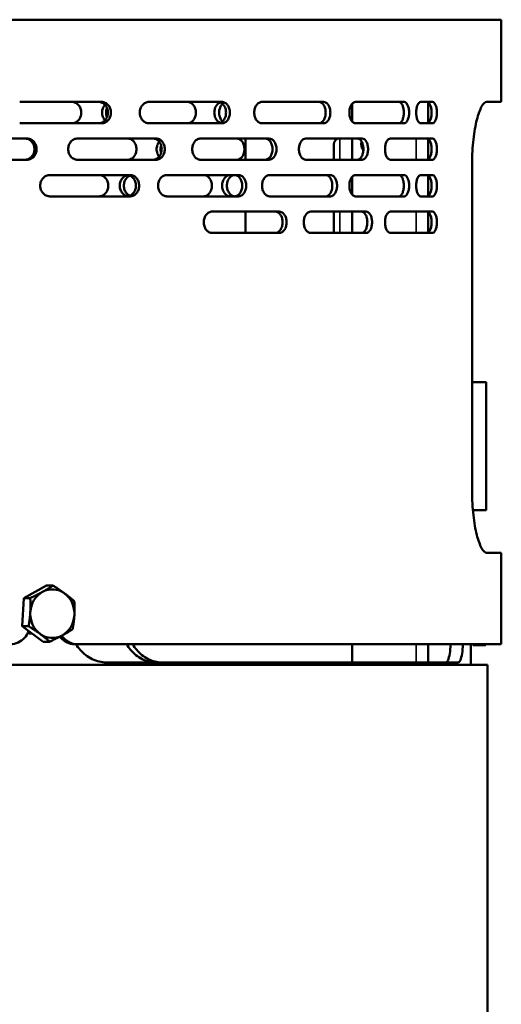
# Model space of a CAD drawing. Header units: millimetres. Extents: x -1170 to 6987, y -1641 to 2057.
# Tile 28 of 34: x 5729 to 5887, y 515 to 838. Entities that reach past the tile are written whole.
import ezdxf

# ---------------------------------------------------------------- set-up
doc = ezdxf.new("R2010")
doc.units = ezdxf.units.MM
doc.layers.add('Видимые тонкие (ГОСТ)', color=7, linetype='Continuous', lineweight=35)
doc.layers.add('Видимый контур (ГОСТ)', color=7, linetype='Continuous', lineweight=50)

msp = doc.modelspace()

# ---------------------------------------------------------------- linework, layer by layer
at = {"layer": 'Видимые тонкие (ГОСТ)'}
for p, q in [((5834.37, 799), (5834.37, 792)), ((5859.37, 792), (5859.37, 799)), ((5834.37, 775), (5834.37, 768)), ((5859.37, 768), (5859.37, 775)), ((5882.37, 677), (5882.37, 719)), ((5859.37, 627), (5859.37, 633))]:
    msp.add_line(p, q, dxfattribs=at)
at = {"layer": 'Видимый контур (ГОСТ)'}
for p, q in [((5887.37, 838), (5443.56, 838)), ((5887.37, 811), (5887.37, 838)), ((5756.16, 811), (5729.23, 811)), ((5795.61, 811), (5771.62, 811)), ((5829.04, 811), (5808.78, 811)), ((5838.37, 810.38), (5838.37, 804.62)), ((5855.44, 811), (5839.53, 811)), ((5864.79, 811), (5860.96, 811)), ((5863.37, 810.91), (5863.37, 804.09)), ((5887.37, 811), (5882.52, 811)), ((5729.23, 804), (5756.16, 804)), ((5771.62, 804), (5795.61, 804)), ((5808.78, 804), (5829.04, 804)), ((5839.53, 804), (5855.44, 804)), ((5860.96, 804), (5864.79, 804)), ((5731.57, 799), (5703.44, 799)), ((5773.98, 799), (5748.27, 799)), ((5811.08, 799), (5788.65, 799)), ((5803.37, 792), (5803.37, 799)), ((5841.65, 799), (5823.24, 799)), ((5838.37, 799), (5838.37, 792)), ((5864.79, 799), (5850.98, 799)), ((5863.37, 798.91), (5863.37, 792.09)), ((5832.37, 792), (5832.37, 797)), ((5703.44, 792), (5731.57, 792)), ((5748.27, 792), (5773.98, 792)), ((5788.65, 792), (5811.08, 792)), ((5823.24, 792), (5841.65, 792)), ((5850.98, 792), (5864.79, 792)), ((5877.77, 683), (5877.77, 791)), ((5765.5, 787), (5739.16, 787)), ((5801.04, 787), (5777.56, 787)), ((5831.28, 787), (5811.32, 787)), ((5838.37, 786.38), (5838.37, 780.62)), ((5855.44, 787), (5839.53, 787)), ((5864.79, 787), (5860.96, 787)), ((5863.37, 786.91), (5863.37, 780.09)), ((5739.16, 780), (5765.5, 780)), ((5777.56, 780), (5801.04, 780)), ((5811.32, 780), (5831.28, 780)), ((5839.53, 780), (5855.44, 780)), ((5860.96, 780), (5864.79, 780)), ((5814.45, 775), (5792.39, 775)), ((5803.37, 768), (5803.37, 775)), ((5842.99, 775), (5824.8, 775)), ((5832.37, 768), (5832.37, 775)), ((5838.37, 775), (5838.37, 768)), ((5864.79, 775), (5850.98, 775)), ((5863.37, 774.91), (5863.37, 768.09)), ((5792.39, 768), (5814.45, 768)), ((5824.8, 768), (5842.99, 768)), ((5850.98, 768), (5864.79, 768)), ((5877.77, 719), (5882.37, 719)), ((5882.37, 677), (5882.37, 719)), ((5878.02, 677), (5882.37, 677)), ((5882.52, 663), (5887.37, 663)), ((5887.37, 633), (5887.37, 663)), ((5730.54, 648.13), (5738.05, 652.22)), ((5738.05, 652.22), (5740.2, 652.22)), ((5730, 638.91), (5730.54, 648.13)), ((5730.54, 648.13), (5732.69, 648.13)), ((5730, 638.91), (5732.15, 638.91)), ((5736.96, 633.78), (5730, 638.91)), ((5736.96, 633.78), (5739.11, 633.78)), ((5748.01, 633), (5747.16, 633)), ((5887.37, 633), (5748.01, 633)), ((5838.37, 633), (5838.37, 627)), ((5863.37, 633), (5863.37, 627)), ((5877.37, 626.22), (5877.37, 633)), ((5877.97, 632.63), (5877.97, 633)), ((5877.97, 632.63), (5882.09, 632.63)), ((5882.87, 626.22), (5479.69, 626.22)), ((5757.67, 627), (5873.29, 627)), ((5882.87, -370.78), (5882.87, 626.22))]:
    msp.add_line(p, q, dxfattribs=at)
for centre, radius, start, end in [((5834.37, 797), 2, 90, 180), ((5844.37, 797), 3, 161.6348, 219.815), ((5882.37, 719), 0.00002, 8.6915, 90), ((5882.37, 677), 0.00002, 270, 351.3085)]:
    msp.add_arc(centre, radius, start, end, dxfattribs=at)
for major_axis, start_param, end_param in [((0, -8), 3.600346, 4.647543), ((0, 8), 5.694741, 6.741938), ((0, 8), 4.647543, 5.694741), ((0, -8), 4.647543, 5.694741), ((0, 8), 3.600346, 4.647543), ((0, -8), 5.694741, 6.741938)]:
    msp.add_ellipse((5739.95, 643), major_axis=major_axis, ratio=0.906308, start_param=start_param, end_param=end_param, dxfattribs=at)
for points, knots in [([(5746.38, 811), (5746.77, 811), (5747.18, 810.91), (5747.95, 810.55), (5748.3, 810.29), (5748.84, 809.66), (5749.08, 809.27), (5749.4, 808.41), (5749.47, 807.94), (5749.47, 807.06), (5749.4, 806.59), (5749.08, 805.73), (5748.84, 805.34), (5748.3, 804.71), (5747.95, 804.44), (5747.18, 804.09), (5746.77, 804), (5746.38, 804)], [0.527693, 0.527693, 0.527693, 0.527693, 0.65964, 0.65964, 0.791587, 0.791587, 0.923419, 0.923419, 1.055252, 1.055252, 1.187084, 1.187084, 1.318916, 1.318916, 1.450863, 1.450863, 1.58281, 1.58281, 1.58281, 1.58281]), ([(5755.16, 804), (5755.54, 804), (5755.95, 804.09), (5756.7, 804.44), (5757.04, 804.71), (5757.57, 805.34), (5757.81, 805.73), (5758.11, 806.59), (5758.19, 807.06), (5758.19, 807.94), (5758.11, 808.41), (5757.81, 809.27), (5757.57, 809.66), (5757.04, 810.29), (5756.7, 810.55), (5755.95, 810.91), (5755.54, 811), (5755.16, 811)], [0.52738, 0.52738, 0.52738, 0.52738, 0.659221, 0.659221, 0.791061, 0.791061, 0.922903, 0.922903, 1.054744, 1.054744, 1.186586, 1.186586, 1.318428, 1.318428, 1.450268, 1.450268, 1.582108, 1.582108, 1.582108, 1.582108]), ([(5756.16, 811), (5756.54, 811), (5756.95, 810.91), (5757.7, 810.55), (5758.04, 810.29), (5758.57, 809.66), (5758.81, 809.27), (5759.11, 808.41), (5759.19, 807.94), (5759.19, 807.06), (5759.11, 806.59), (5758.81, 805.73), (5758.57, 805.34), (5758.04, 804.71), (5757.7, 804.44), (5756.95, 804.09), (5756.54, 804), (5756.16, 804)], [0.52738, 0.52738, 0.52738, 0.52738, 0.65922, 0.65922, 0.791061, 0.791061, 0.922902, 0.922902, 1.054744, 1.054744, 1.186586, 1.186586, 1.318427, 1.318427, 1.450267, 1.450267, 1.582108, 1.582108, 1.582108, 1.582108]), ([(5757.25, 804.96), (5757.23, 804.98), (5757.2, 805.01), (5756.91, 805.34), (5756.68, 805.73), (5756.37, 806.59), (5756.29, 807.06), (5756.29, 807.5), (5756.29, 807.94), (5756.37, 808.41), (5756.68, 809.27), (5756.91, 809.66), (5757.2, 809.99), (5757.23, 810.02), (5757.25, 810.04)], [1.8495012, 1.8495012, 1.8495012, 1.8495012, 1.8598125, 1.8598125, 1.9915774, 1.9915774, 2.1233423, 2.1233423, 2.1233423, 2.2551072, 2.2551072, 2.3868721, 2.3868721, 2.3971834, 2.3971834, 2.3971834, 2.3971834]), ([(5757.9, 809.01), (5757.87, 808.95), (5757.85, 808.89), (5757.67, 808.41), (5757.59, 807.94), (5757.59, 807.5), (5757.59, 807.06), (5757.67, 806.59), (5757.85, 806.1), (5757.87, 806.05), (5757.9, 805.99)], [1.9735254, 1.9735254, 1.9735254, 1.9735254, 1.9913587, 1.9913587, 2.1231248, 2.1231248, 2.1231248, 2.2548908, 2.2548908, 2.2727241, 2.2727241, 2.2727241, 2.2727241]), ([(5771.62, 804), (5771.26, 804), (5770.86, 804.09), (5770.14, 804.45), (5769.8, 804.72), (5769.28, 805.34), (5769.05, 805.73), (5768.75, 806.59), (5768.68, 807.06), (5768.68, 807.5), (5768.68, 807.94), (5768.75, 808.41), (5769.05, 809.27), (5769.28, 809.66), (5769.8, 810.28), (5770.14, 810.55), (5770.86, 810.91), (5771.26, 811), (5771.62, 811)], [1.586748, 1.586748, 1.586748, 1.586748, 1.719511, 1.719511, 1.852274, 1.852274, 1.984082, 1.984082, 2.11589, 2.11589, 2.11589, 2.247698, 2.247698, 2.379507, 2.379507, 2.51227, 2.51227, 2.645032, 2.645032, 2.645032, 2.645032]), ([(5784.32, 811), (5784.67, 811), (5785.04, 810.91), (5785.72, 810.55), (5786.03, 810.29), (5786.52, 809.66), (5786.74, 809.27), (5787.02, 808.41), (5787.09, 807.94), (5787.09, 807.06), (5787.02, 806.59), (5786.74, 805.73), (5786.52, 805.34), (5786.03, 804.71), (5785.72, 804.44), (5785.04, 804.09), (5784.67, 804), (5784.32, 804)], [0.527693, 0.527693, 0.527693, 0.527693, 0.65964, 0.65964, 0.791587, 0.791587, 0.923419, 0.923419, 1.055252, 1.055252, 1.187084, 1.187084, 1.318916, 1.318916, 1.450863, 1.450863, 1.58281, 1.58281, 1.58281, 1.58281]), ([(5795.08, 804.14), (5794.99, 804.18), (5794.9, 804.22), (5794.48, 804.45), (5794.17, 804.72), (5793.69, 805.34), (5793.48, 805.73), (5793.21, 806.59), (5793.14, 807.06), (5793.14, 807.5), (5793.14, 807.94), (5793.21, 808.41), (5793.48, 809.27), (5793.69, 809.66), (5794.17, 810.28), (5794.48, 810.55), (5794.9, 810.78), (5794.99, 810.82), (5795.08, 810.86)], [1.6904172, 1.6904172, 1.6904172, 1.6904172, 1.7260316, 1.7260316, 1.8598125, 1.8598125, 1.9915774, 1.9915774, 2.1233423, 2.1233423, 2.1233423, 2.2551072, 2.2551072, 2.3868721, 2.3868721, 2.520653, 2.520653, 2.5562674, 2.5562674, 2.5562674, 2.5562674]), ([(5794.33, 804), (5794.66, 804), (5795.02, 804.09), (5795.67, 804.44), (5795.97, 804.71), (5796.44, 805.34), (5796.64, 805.73), (5796.91, 806.59), (5796.98, 807.06), (5796.98, 807.94), (5796.91, 808.41), (5796.64, 809.27), (5796.44, 809.66), (5795.97, 810.29), (5795.67, 810.55), (5795.02, 810.91), (5794.66, 811), (5794.33, 811)], [0.527364, 0.527364, 0.527364, 0.527364, 0.659212, 0.659212, 0.79106, 0.79106, 0.922903, 0.922903, 1.054745, 1.054745, 1.186587, 1.186587, 1.31843, 1.31843, 1.450278, 1.450278, 1.582126, 1.582126, 1.582126, 1.582126]), ([(5795.85, 810.37), (5795.72, 810.25), (5795.59, 810.11), (5795.25, 809.66), (5795.04, 809.27), (5794.76, 808.41), (5794.69, 807.94), (5794.69, 807.5), (5794.69, 807.06), (5794.76, 806.59), (5795.04, 805.73), (5795.25, 805.34), (5795.59, 804.89), (5795.72, 804.75), (5795.85, 804.63)], [1.7983574, 1.7983574, 1.7983574, 1.7983574, 1.8595927, 1.8595927, 1.9913587, 1.9913587, 2.1231248, 2.1231248, 2.1231248, 2.2548908, 2.2548908, 2.3866569, 2.3866569, 2.4478921, 2.4478921, 2.4478921, 2.4478921]), ([(5795.61, 811), (5795.95, 811), (5796.3, 810.91), (5796.96, 810.55), (5797.26, 810.29), (5797.73, 809.66), (5797.93, 809.27), (5798.2, 808.41), (5798.27, 807.94), (5798.27, 807.06), (5798.2, 806.59), (5797.93, 805.73), (5797.73, 805.34), (5797.26, 804.71), (5796.96, 804.44), (5796.3, 804.09), (5795.95, 804), (5795.61, 804)], [0.527364, 0.527364, 0.527364, 0.527364, 0.659212, 0.659212, 0.79106, 0.79106, 0.922902, 0.922902, 1.054745, 1.054745, 1.186587, 1.186587, 1.318429, 1.318429, 1.450278, 1.450278, 1.582126, 1.582126, 1.582126, 1.582126]), ([(5808.78, 804), (5808.46, 804), (5808.12, 804.09), (5807.5, 804.45), (5807.21, 804.72), (5806.76, 805.34), (5806.56, 805.73), (5806.3, 806.59), (5806.24, 807.06), (5806.24, 807.5), (5806.24, 807.94), (5806.3, 808.41), (5806.56, 809.27), (5806.76, 809.66), (5807.21, 810.28), (5807.5, 810.55), (5808.12, 810.91), (5808.46, 811), (5808.78, 811)], [1.585961, 1.585961, 1.585961, 1.585961, 1.718576, 1.718576, 1.851192, 1.851192, 1.983006, 1.983006, 2.114821, 2.114821, 2.114821, 2.246635, 2.246635, 2.378449, 2.378449, 2.511065, 2.511065, 2.64368, 2.64368, 2.64368, 2.64368]), ([(5827.51, 804), (5827.79, 804), (5828.08, 804.09), (5828.62, 804.44), (5828.87, 804.71), (5829.26, 805.34), (5829.43, 805.73), (5829.65, 806.59), (5829.7, 807.06), (5829.7, 807.94), (5829.65, 808.41), (5829.43, 809.27), (5829.26, 809.66), (5828.87, 810.29), (5828.62, 810.55), (5828.08, 810.91), (5827.79, 811), (5827.51, 811)], [0.527376, 0.527376, 0.527376, 0.527376, 0.659244, 0.659244, 0.791113, 0.791113, 0.922955, 0.922955, 1.054798, 1.054798, 1.18664, 1.18664, 1.318482, 1.318482, 1.450351, 1.450351, 1.58222, 1.58222, 1.58222, 1.58222]), ([(5829.04, 811), (5829.32, 811), (5829.62, 810.91), (5830.16, 810.55), (5830.4, 810.29), (5830.79, 809.66), (5830.96, 809.27), (5831.18, 808.41), (5831.23, 807.94), (5831.23, 807.06), (5831.18, 806.59), (5830.96, 805.73), (5830.79, 805.34), (5830.4, 804.71), (5830.16, 804.44), (5829.62, 804.09), (5829.32, 804), (5829.04, 804)], [0.527375, 0.527375, 0.527375, 0.527375, 0.659244, 0.659244, 0.791112, 0.791112, 0.922954, 0.922954, 1.054797, 1.054797, 1.186639, 1.186639, 1.318481, 1.318481, 1.45035, 1.45035, 1.582218, 1.582218, 1.582218, 1.582218]), ([(5839.53, 804), (5839.28, 804), (5839, 804.09), (5838.5, 804.45), (5838.27, 804.72), (5837.9, 805.34), (5837.74, 805.73), (5837.53, 806.59), (5837.48, 807.06), (5837.48, 807.5), (5837.48, 807.94), (5837.53, 808.41), (5837.74, 809.27), (5837.9, 809.66), (5838.27, 810.28), (5838.5, 810.55), (5839, 810.91), (5839.28, 811), (5839.53, 811)], [1.585377, 1.585377, 1.585377, 1.585377, 1.717883, 1.717883, 1.850388, 1.850388, 1.982207, 1.982207, 2.114026, 2.114026, 2.114026, 2.245845, 2.245845, 2.377664, 2.377664, 2.510169, 2.510169, 2.642675, 2.642675, 2.642675, 2.642675]), ([(5853.71, 804), (5853.92, 804), (5854.14, 804.09), (5854.55, 804.44), (5854.74, 804.71), (5855.03, 805.34), (5855.16, 805.73), (5855.33, 806.59), (5855.37, 807.06), (5855.37, 807.94), (5855.33, 808.41), (5855.16, 809.27), (5855.03, 809.66), (5854.74, 810.29), (5854.55, 810.55), (5854.14, 810.91), (5853.92, 811), (5853.71, 811)], [0.527403, 0.527403, 0.527403, 0.527403, 0.659298, 0.659298, 0.791192, 0.791192, 0.923034, 0.923034, 1.054876, 1.054876, 1.186718, 1.186718, 1.31856, 1.31856, 1.450454, 1.450454, 1.582349, 1.582349, 1.582349, 1.582349]), ([(5855.44, 811), (5855.65, 811), (5855.88, 810.91), (5856.29, 810.55), (5856.47, 810.29), (5856.77, 809.66), (5856.89, 809.27), (5857.06, 808.41), (5857.1, 807.94), (5857.1, 807.06), (5857.06, 806.59), (5856.89, 805.73), (5856.77, 805.34), (5856.47, 804.71), (5856.29, 804.44), (5855.88, 804.09), (5855.65, 804), (5855.44, 804)], [0.527402, 0.527402, 0.527402, 0.527402, 0.659296, 0.659296, 0.79119, 0.79119, 0.923032, 0.923032, 1.054874, 1.054874, 1.186715, 1.186715, 1.318557, 1.318557, 1.450451, 1.450451, 1.582345, 1.582345, 1.582345, 1.582345]), ([(5860.96, 804), (5860.77, 804), (5860.56, 804.09), (5860.18, 804.44), (5860, 804.71), (5859.73, 805.34), (5859.6, 805.73), (5859.44, 806.59), (5859.4, 807.06), (5859.4, 807.5), (5859.4, 807.94), (5859.44, 808.41), (5859.6, 809.27), (5859.73, 809.66), (5860, 810.28), (5860.18, 810.55), (5860.56, 810.91), (5860.77, 811), (5860.96, 811)], [1.584098, 1.584098, 1.584098, 1.584098, 1.716224, 1.716224, 1.848349, 1.848349, 1.98017, 1.98017, 2.111991, 2.111991, 2.111991, 2.243812, 2.243812, 2.375633, 2.375633, 2.507758, 2.507758, 2.639883, 2.639883, 2.639883, 2.639883]), ([(5863.05, 804), (5863.23, 804), (5863.42, 804.09), (5863.77, 804.45), (5863.93, 804.72), (5864.17, 805.34), (5864.28, 805.73), (5864.42, 806.59), (5864.46, 807.06), (5864.46, 807.94), (5864.42, 808.41), (5864.28, 809.27), (5864.17, 809.66), (5863.93, 810.28), (5863.77, 810.55), (5863.42, 810.91), (5863.23, 811), (5863.05, 811)], [0.528656, 0.528656, 0.528656, 0.528656, 0.661334, 0.661334, 0.794012, 0.794012, 0.925824, 0.925824, 1.057636, 1.057636, 1.189448, 1.189448, 1.32126, 1.32126, 1.453938, 1.453938, 1.586616, 1.586616, 1.586616, 1.586616]), ([(5864.79, 811), (5864.97, 811), (5865.16, 810.91), (5865.51, 810.55), (5865.67, 810.28), (5865.92, 809.66), (5866.03, 809.27), (5866.17, 808.41), (5866.2, 807.94), (5866.2, 807.06), (5866.17, 806.59), (5866.03, 805.73), (5865.92, 805.34), (5865.67, 804.72), (5865.51, 804.45), (5865.16, 804.09), (5864.97, 804), (5864.79, 804)], [0.528636, 0.528636, 0.528636, 0.528636, 0.661301, 0.661301, 0.793966, 0.793966, 0.925778, 0.925778, 1.057591, 1.057591, 1.189403, 1.189403, 1.321215, 1.321215, 1.453881, 1.453881, 1.586546, 1.586546, 1.586546, 1.586546]), ([(5877.77, 791), (5877.77, 792.26), (5877.8, 793.57), (5877.95, 796.16), (5878.05, 797.45), (5878.33, 799.91), (5878.5, 801.09), (5878.89, 803.27), (5879.11, 804.26), (5879.56, 806.03), (5879.81, 806.87), (5880.34, 808.33), (5880.62, 808.97), (5881.18, 809.99), (5881.46, 810.37), (5882.01, 810.88), (5882.27, 811), (5882.52, 811)], [0, 0, 0, 0, 0.379415, 0.379415, 0.75883, 0.75883, 1.138245, 1.138245, 1.51766, 1.51766, 1.901737, 1.901737, 2.285813, 2.285813, 2.66989, 2.66989, 3.053967, 3.053967, 3.053967, 3.053967]), ([(5730.89, 792), (5731.29, 792), (5731.72, 792.09), (5732.51, 792.45), (5732.87, 792.71), (5733.44, 793.34), (5733.69, 793.73), (5734.01, 794.59), (5734.09, 795.06), (5734.09, 795.94), (5734.01, 796.41), (5733.69, 797.27), (5733.44, 797.66), (5732.87, 798.28), (5732.51, 798.55), (5731.72, 798.91), (5731.29, 799), (5730.89, 799)], [0.527808, 0.527808, 0.527808, 0.527808, 0.659978, 0.659978, 0.792147, 0.792147, 0.92398, 0.92398, 1.055812, 1.055812, 1.187645, 1.187645, 1.319477, 1.319477, 1.451647, 1.451647, 1.583816, 1.583816, 1.583816, 1.583816]), ([(5731.57, 799), (5731.98, 799), (5732.41, 798.91), (5733.2, 798.55), (5733.56, 798.28), (5734.13, 797.66), (5734.37, 797.27), (5734.7, 796.41), (5734.78, 795.94), (5734.78, 795.06), (5734.7, 794.59), (5734.37, 793.73), (5734.13, 793.34), (5733.56, 792.71), (5733.2, 792.45), (5732.41, 792.09), (5731.98, 792), (5731.57, 792)], [0.527801, 0.527801, 0.527801, 0.527801, 0.659966, 0.659966, 0.79213, 0.79213, 0.923963, 0.923963, 1.055795, 1.055795, 1.187628, 1.187628, 1.319461, 1.319461, 1.451625, 1.451625, 1.58379, 1.58379, 1.58379, 1.58379]), ([(5748.27, 792), (5747.88, 792), (5747.46, 792.09), (5746.69, 792.44), (5746.34, 792.71), (5745.79, 793.34), (5745.55, 793.73), (5745.23, 794.59), (5745.15, 795.06), (5745.15, 795.5), (5745.15, 795.94), (5745.23, 796.41), (5745.55, 797.27), (5745.79, 797.66), (5746.34, 798.28), (5746.69, 798.55), (5747.46, 798.91), (5747.88, 799), (5748.27, 799)], [1.582677, 1.582677, 1.582677, 1.582677, 1.714657, 1.714657, 1.846638, 1.846638, 1.978477, 1.978477, 2.110317, 2.110317, 2.110317, 2.242156, 2.242156, 2.373995, 2.373995, 2.505976, 2.505976, 2.637956, 2.637956, 2.637956, 2.637956]), ([(5764.6, 799), (5764.97, 799), (5765.37, 798.91), (5766.1, 798.55), (5766.43, 798.28), (5766.95, 797.66), (5767.18, 797.27), (5767.48, 796.41), (5767.55, 795.94), (5767.55, 795.06), (5767.48, 794.59), (5767.18, 793.73), (5766.95, 793.34), (5766.43, 792.71), (5766.1, 792.44), (5765.37, 792.09), (5764.97, 792), (5764.6, 792)], [0.527494, 0.527494, 0.527494, 0.527494, 0.659459, 0.659459, 0.791423, 0.791423, 0.923263, 0.923263, 1.055103, 1.055103, 1.186943, 1.186943, 1.318783, 1.318783, 1.450747, 1.450747, 1.582711, 1.582711, 1.582711, 1.582711]), ([(5772.98, 792), (5773.34, 792), (5773.73, 792.09), (5774.44, 792.45), (5774.77, 792.71), (5775.28, 793.34), (5775.5, 793.73), (5775.79, 794.59), (5775.86, 795.06), (5775.86, 795.94), (5775.79, 796.41), (5775.5, 797.27), (5775.28, 797.66), (5774.77, 798.28), (5774.44, 798.55), (5773.73, 798.91), (5773.34, 799), (5772.98, 799)], [0.528016, 0.528016, 0.528016, 0.528016, 0.660314, 0.660314, 0.792612, 0.792612, 0.92444, 0.92444, 1.056267, 1.056267, 1.188095, 1.188095, 1.319922, 1.319922, 1.45222, 1.45222, 1.584518, 1.584518, 1.584518, 1.584518]), ([(5773.98, 799), (5774.34, 799), (5774.73, 798.91), (5775.44, 798.55), (5775.77, 798.28), (5776.28, 797.66), (5776.5, 797.27), (5776.79, 796.41), (5776.87, 795.94), (5776.87, 795.06), (5776.79, 794.59), (5776.5, 793.73), (5776.28, 793.34), (5775.77, 792.71), (5775.44, 792.45), (5774.73, 792.09), (5774.34, 792), (5773.98, 792)], [0.528006, 0.528006, 0.528006, 0.528006, 0.660297, 0.660297, 0.792588, 0.792588, 0.924416, 0.924416, 1.056244, 1.056244, 1.188071, 1.188071, 1.319899, 1.319899, 1.45219, 1.45219, 1.584481, 1.584481, 1.584481, 1.584481]), ([(5788.65, 792), (5788.31, 792), (5787.94, 792.09), (5787.26, 792.44), (5786.95, 792.71), (5786.46, 793.34), (5786.24, 793.73), (5785.96, 794.59), (5785.89, 795.06), (5785.89, 795.5), (5785.89, 795.94), (5785.96, 796.41), (5786.24, 797.27), (5786.46, 797.66), (5786.95, 798.28), (5787.26, 798.55), (5787.94, 798.91), (5788.31, 799), (5788.65, 799)], [1.582393, 1.582393, 1.582393, 1.582393, 1.714314, 1.714314, 1.846234, 1.846234, 1.978075, 1.978075, 2.109916, 2.109916, 2.109916, 2.241757, 2.241757, 2.373599, 2.373599, 2.505519, 2.505519, 2.637439, 2.637439, 2.637439, 2.637439]), ([(5800.45, 799), (5800.78, 799), (5801.13, 798.91), (5801.76, 798.55), (5802.05, 798.28), (5802.51, 797.66), (5802.71, 797.27), (5802.97, 796.41), (5803.04, 795.94), (5803.04, 795.06), (5802.97, 794.59), (5802.71, 793.73), (5802.51, 793.34), (5802.05, 792.71), (5801.76, 792.44), (5801.13, 792.09), (5800.78, 792), (5800.45, 792)], [0.527494, 0.527494, 0.527494, 0.527494, 0.659459, 0.659459, 0.791423, 0.791423, 0.923263, 0.923263, 1.055103, 1.055103, 1.186943, 1.186943, 1.318783, 1.318783, 1.450747, 1.450747, 1.582711, 1.582711, 1.582711, 1.582711]), ([(5809.79, 792), (5810.1, 792), (5810.43, 792.09), (5811.04, 792.45), (5811.32, 792.72), (5811.76, 793.34), (5811.94, 793.73), (5812.19, 794.59), (5812.26, 795.06), (5812.26, 795.94), (5812.19, 796.41), (5811.94, 797.27), (5811.76, 797.66), (5811.32, 798.28), (5811.04, 798.55), (5810.43, 798.91), (5810.1, 799), (5809.79, 799)], [0.52824, 0.52824, 0.52824, 0.52824, 0.660672, 0.660672, 0.793105, 0.793105, 0.924927, 0.924927, 1.056749, 1.056749, 1.188571, 1.188571, 1.320393, 1.320393, 1.452825, 1.452825, 1.585258, 1.585258, 1.585258, 1.585258]), ([(5811.08, 799), (5811.39, 799), (5811.72, 798.91), (5812.33, 798.55), (5812.61, 798.28), (5813.05, 797.66), (5813.24, 797.27), (5813.49, 796.41), (5813.55, 795.94), (5813.55, 795.06), (5813.49, 794.59), (5813.24, 793.73), (5813.05, 793.34), (5812.61, 792.72), (5812.33, 792.45), (5811.72, 792.09), (5811.39, 792), (5811.08, 792)], [0.528226, 0.528226, 0.528226, 0.528226, 0.660649, 0.660649, 0.793073, 0.793073, 0.924895, 0.924895, 1.056717, 1.056717, 1.18854, 1.18854, 1.320362, 1.320362, 1.452785, 1.452785, 1.585209, 1.585209, 1.585209, 1.585209]), ([(5823.24, 792), (5822.95, 792), (5822.64, 792.09), (5822.07, 792.44), (5821.81, 792.71), (5821.4, 793.34), (5821.22, 793.73), (5820.98, 794.59), (5820.92, 795.06), (5820.92, 795.5), (5820.92, 795.94), (5820.98, 796.41), (5821.22, 797.27), (5821.4, 797.66), (5821.81, 798.28), (5822.07, 798.55), (5822.64, 798.91), (5822.95, 799), (5823.24, 799)], [1.582226, 1.582226, 1.582226, 1.582226, 1.714107, 1.714107, 1.845989, 1.845989, 1.977831, 1.977831, 2.109674, 2.109674, 2.109674, 2.241516, 2.241516, 2.373358, 2.373358, 2.50524, 2.50524, 2.637121, 2.637121, 2.637121, 2.637121]), ([(5840.11, 792), (5840.36, 792), (5840.62, 792.09), (5841.11, 792.45), (5841.33, 792.72), (5841.68, 793.34), (5841.83, 793.73), (5842.03, 794.59), (5842.08, 795.06), (5842.08, 795.94), (5842.03, 796.41), (5841.83, 797.27), (5841.68, 797.66), (5841.33, 798.28), (5841.11, 798.55), (5840.62, 798.91), (5840.36, 799), (5840.11, 799)], [0.528459, 0.528459, 0.528459, 0.528459, 0.661022, 0.661022, 0.793585, 0.793585, 0.925401, 0.925401, 1.057218, 1.057218, 1.189035, 1.189035, 1.320851, 1.320851, 1.453414, 1.453414, 1.585977, 1.585977, 1.585977, 1.585977]), ([(5841.65, 799), (5841.9, 799), (5842.16, 798.91), (5842.65, 798.55), (5842.87, 798.28), (5843.22, 797.66), (5843.37, 797.27), (5843.57, 796.41), (5843.62, 795.94), (5843.62, 795.06), (5843.57, 794.59), (5843.37, 793.73), (5843.22, 793.34), (5842.87, 792.72), (5842.65, 792.45), (5842.16, 792.09), (5841.9, 792), (5841.65, 792)], [0.528442, 0.528442, 0.528442, 0.528442, 0.660994, 0.660994, 0.793545, 0.793545, 0.925362, 0.925362, 1.057179, 1.057179, 1.188996, 1.188996, 1.320814, 1.320814, 1.453365, 1.453365, 1.585917, 1.585917, 1.585917, 1.585917]), ([(5850.98, 792), (5850.76, 792), (5850.52, 792.09), (5850.08, 792.44), (5849.87, 792.71), (5849.55, 793.34), (5849.41, 793.73), (5849.22, 794.59), (5849.18, 795.06), (5849.18, 795.5), (5849.18, 795.94), (5849.22, 796.41), (5849.41, 797.27), (5849.55, 797.66), (5849.87, 798.28), (5850.08, 798.55), (5850.52, 798.91), (5850.76, 799), (5850.98, 799)], [1.582142, 1.582142, 1.582142, 1.582142, 1.714002, 1.714002, 1.845862, 1.845862, 1.977704, 1.977704, 2.109546, 2.109546, 2.109546, 2.241389, 2.241389, 2.373231, 2.373231, 2.505091, 2.505091, 2.636951, 2.636951, 2.636951, 2.636951]), ([(5863.05, 792), (5863.23, 792), (5863.42, 792.09), (5863.77, 792.45), (5863.93, 792.72), (5864.17, 793.34), (5864.28, 793.73), (5864.42, 794.59), (5864.46, 795.06), (5864.46, 795.94), (5864.42, 796.41), (5864.28, 797.27), (5864.17, 797.66), (5863.93, 798.28), (5863.77, 798.55), (5863.42, 798.91), (5863.23, 799), (5863.05, 799)], [0.528656, 0.528656, 0.528656, 0.528656, 0.661334, 0.661334, 0.794012, 0.794012, 0.925824, 0.925824, 1.057636, 1.057636, 1.189448, 1.189448, 1.321259, 1.321259, 1.453938, 1.453938, 1.586616, 1.586616, 1.586616, 1.586616]), ([(5864.79, 799), (5864.97, 799), (5865.16, 798.91), (5865.51, 798.55), (5865.67, 798.28), (5865.92, 797.66), (5866.03, 797.27), (5866.17, 796.41), (5866.2, 795.94), (5866.2, 795.06), (5866.17, 794.59), (5866.03, 793.73), (5865.92, 793.34), (5865.67, 792.72), (5865.51, 792.45), (5865.16, 792.09), (5864.97, 792), (5864.79, 792)], [0.528636, 0.528636, 0.528636, 0.528636, 0.661301, 0.661301, 0.793966, 0.793966, 0.925778, 0.925778, 1.057591, 1.057591, 1.189403, 1.189403, 1.321215, 1.321215, 1.453881, 1.453881, 1.586546, 1.586546, 1.586546, 1.586546]), ([(5775.03, 793.04), (5774.78, 793.34), (5774.56, 793.73), (5774.27, 794.59), (5774.19, 795.06), (5774.19, 795.5), (5774.19, 795.94), (5774.27, 796.41), (5774.56, 797.26), (5774.78, 797.65), (5775.03, 797.96)], [1.8504818, 1.8504818, 1.8504818, 1.8504818, 1.9809594, 1.9809594, 2.1127854, 2.1127854, 2.1127854, 2.2446115, 2.2446115, 2.3750891, 2.3750891, 2.3750891, 2.3750891]), ([(5775.67, 796.75), (5775.55, 796.34), (5775.48, 795.91), (5775.48, 795.5), (5775.48, 795.09), (5775.55, 794.66), (5775.67, 794.25)], [1.9901918, 1.9901918, 1.9901918, 1.9901918, 2.112734, 2.112734, 2.112734, 2.2352762, 2.2352762, 2.2352762, 2.2352762]), ([(5739.16, 780), (5738.76, 780), (5738.33, 780.09), (5737.54, 780.44), (5737.18, 780.71), (5736.62, 781.33), (5736.37, 781.73), (5736.04, 782.59), (5735.96, 783.06), (5735.96, 783.5), (5735.96, 783.94), (5736.04, 784.41), (5736.37, 785.27), (5736.61, 785.66), (5737.18, 786.28), (5737.54, 786.55), (5738.33, 786.91), (5738.76, 787), (5739.16, 787)], [1.587508, 1.587508, 1.587508, 1.587508, 1.720141, 1.720141, 1.852774, 1.852774, 1.984848, 1.984848, 2.116922, 2.116922, 2.116922, 2.248724, 2.248724, 2.380526, 2.380526, 2.513431, 2.513431, 2.646336, 2.646336, 2.646336, 2.646336]), ([(5755.27, 787), (5755.66, 787), (5756.06, 786.91), (5756.81, 786.55), (5757.15, 786.29), (5757.69, 785.66), (5757.92, 785.27), (5758.23, 784.41), (5758.3, 783.94), (5758.3, 783.06), (5758.23, 782.59), (5757.92, 781.73), (5757.69, 781.34), (5757.15, 780.71), (5756.81, 780.44), (5756.06, 780.09), (5755.66, 780), (5755.27, 780)], [0.527693, 0.527693, 0.527693, 0.527693, 0.65964, 0.65964, 0.791587, 0.791587, 0.923419, 0.923419, 1.055252, 1.055252, 1.187084, 1.187084, 1.318916, 1.318916, 1.450863, 1.450863, 1.58281, 1.58281, 1.58281, 1.58281]), ([(5764.77, 780.02), (5764.5, 780.06), (5764.22, 780.14), (5763.59, 780.44), (5763.25, 780.71), (5762.71, 781.33), (5762.48, 781.73), (5762.17, 782.59), (5762.1, 783.06), (5762.1, 783.5), (5762.1, 783.94), (5762.17, 784.41), (5762.48, 785.27), (5762.71, 785.66), (5763.25, 786.28), (5763.59, 786.55), (5764.22, 786.86), (5764.5, 786.94), (5764.77, 786.98)], [1.6319023, 1.6319023, 1.6319023, 1.6319023, 1.7255401, 1.7255401, 1.8588292, 1.8588292, 1.9910862, 1.9910862, 2.1233433, 2.1233433, 2.1233433, 2.2551082, 2.2551082, 2.3868731, 2.3868731, 2.520654, 2.520654, 2.6147789, 2.6147789, 2.6147789, 2.6147789]), ([(5765.44, 786.79), (5765.39, 786.77), (5765.35, 786.75), (5764.93, 786.55), (5764.59, 786.28), (5764.06, 785.66), (5763.82, 785.27), (5763.52, 784.41), (5763.44, 783.94), (5763.44, 783.5), (5763.44, 783.06), (5763.52, 782.59), (5763.83, 781.73), (5764.06, 781.33), (5764.6, 780.71), (5764.93, 780.44), (5765.35, 780.24), (5765.39, 780.23), (5765.44, 780.21)], [1.7098709, 1.7098709, 1.7098709, 1.7098709, 1.7258431, 1.7258431, 1.8595936, 1.8595936, 1.9913597, 1.9913597, 2.1231257, 2.1231257, 2.1231257, 2.2553762, 2.2553762, 2.3876266, 2.3876266, 2.520893, 2.520893, 2.5364068, 2.5364068, 2.5364068, 2.5364068]), ([(5764.43, 780), (5764.8, 780), (5765.2, 780.09), (5765.93, 780.44), (5766.26, 780.71), (5766.78, 781.34), (5767.01, 781.73), (5767.31, 782.59), (5767.39, 783.06), (5767.39, 783.94), (5767.31, 784.41), (5767.01, 785.27), (5766.78, 785.66), (5766.26, 786.29), (5765.93, 786.55), (5765.2, 786.91), (5764.8, 787), (5764.43, 787)], [0.527374, 0.527374, 0.527374, 0.527374, 0.659214, 0.659214, 0.791055, 0.791055, 0.922897, 0.922897, 1.054739, 1.054739, 1.186581, 1.186581, 1.318422, 1.318422, 1.450263, 1.450263, 1.582104, 1.582104, 1.582104, 1.582104]), ([(5765.5, 787), (5765.87, 787), (5766.27, 786.91), (5767, 786.55), (5767.33, 786.29), (5767.85, 785.66), (5768.08, 785.27), (5768.38, 784.41), (5768.45, 783.94), (5768.45, 783.06), (5768.38, 782.59), (5768.08, 781.73), (5767.85, 781.34), (5767.33, 780.71), (5767, 780.44), (5766.27, 780.09), (5765.87, 780), (5765.5, 780)], [0.527373, 0.527373, 0.527373, 0.527373, 0.659214, 0.659214, 0.791055, 0.791055, 0.922897, 0.922897, 1.054738, 1.054738, 1.18658, 1.18658, 1.318422, 1.318422, 1.450263, 1.450263, 1.582103, 1.582103, 1.582103, 1.582103]), ([(5777.56, 780), (5777.2, 780), (5776.82, 780.09), (5776.11, 780.44), (5775.78, 780.71), (5775.27, 781.33), (5775.04, 781.73), (5774.75, 782.59), (5774.67, 783.06), (5774.67, 783.5), (5774.67, 783.94), (5774.75, 784.41), (5775.04, 785.27), (5775.26, 785.66), (5775.78, 786.28), (5776.1, 786.55), (5776.82, 786.91), (5777.2, 787), (5777.56, 787)], [1.586616, 1.586616, 1.586616, 1.586616, 1.719125, 1.719125, 1.851634, 1.851634, 1.983673, 1.983673, 2.115711, 2.115711, 2.115711, 2.247521, 2.247521, 2.37933, 2.37933, 2.512068, 2.512068, 2.644807, 2.644807, 2.644807, 2.644807]), ([(5789.63, 787), (5789.97, 787), (5790.33, 786.91), (5791, 786.55), (5791.3, 786.29), (5791.78, 785.66), (5791.99, 785.27), (5792.27, 784.41), (5792.33, 783.94), (5792.33, 783.06), (5792.27, 782.59), (5791.99, 781.73), (5791.78, 781.34), (5791.3, 780.71), (5791, 780.44), (5790.33, 780.09), (5789.97, 780), (5789.63, 780)], [0.527693, 0.527693, 0.527693, 0.527693, 0.65964, 0.65964, 0.791587, 0.791587, 0.923419, 0.923419, 1.055252, 1.055252, 1.187084, 1.187084, 1.318916, 1.318916, 1.450863, 1.450863, 1.58281, 1.58281, 1.58281, 1.58281]), ([(5798.39, 780), (5798.05, 780), (5797.7, 780.09), (5797.04, 780.44), (5796.74, 780.71), (5796.26, 781.33), (5796.05, 781.73), (5795.78, 782.59), (5795.71, 783.06), (5795.71, 783.5), (5795.71, 783.94), (5795.78, 784.41), (5796.05, 785.27), (5796.26, 785.66), (5796.73, 786.28), (5797.03, 786.55), (5797.69, 786.91), (5798.05, 787), (5798.39, 787)], [1.592251, 1.592251, 1.592251, 1.592251, 1.72554, 1.72554, 1.858829, 1.858829, 1.991086, 1.991086, 2.123343, 2.123343, 2.123343, 2.255108, 2.255108, 2.386873, 2.386873, 2.520654, 2.520654, 2.654435, 2.654435, 2.654435, 2.654435]), ([(5799.83, 787), (5799.54, 786.98), (5799.22, 786.89), (5798.61, 786.55), (5798.3, 786.28), (5797.83, 785.66), (5797.62, 785.27), (5797.35, 784.41), (5797.28, 783.94), (5797.28, 783.5), (5797.28, 783.06), (5797.35, 782.59), (5797.63, 781.73), (5797.83, 781.33), (5798.31, 780.71), (5798.61, 780.44), (5799.23, 780.11), (5799.54, 780.02), (5799.83, 780)], [1.608189, 1.608189, 1.608189, 1.608189, 1.725843, 1.725843, 1.859594, 1.859594, 1.99136, 1.99136, 2.123126, 2.123126, 2.123126, 2.255376, 2.255376, 2.387627, 2.387627, 2.520893, 2.520893, 2.638064, 2.638064, 2.638064, 2.638064]), ([(5799.71, 780), (5800.04, 780), (5800.39, 780.09), (5801.03, 780.44), (5801.32, 780.71), (5801.78, 781.34), (5801.98, 781.73), (5802.24, 782.59), (5802.3, 783.06), (5802.3, 783.94), (5802.24, 784.41), (5801.98, 785.27), (5801.78, 785.66), (5801.32, 786.29), (5801.03, 786.55), (5800.39, 786.91), (5800.04, 787), (5799.71, 787)], [0.527364, 0.527364, 0.527364, 0.527364, 0.659215, 0.659215, 0.791066, 0.791066, 0.922908, 0.922908, 1.05475, 1.05475, 1.186593, 1.186593, 1.318435, 1.318435, 1.450286, 1.450286, 1.582137, 1.582137, 1.582137, 1.582137]), ([(5801.04, 787), (5801.37, 787), (5801.71, 786.91), (5802.35, 786.55), (5802.64, 786.29), (5803.1, 785.66), (5803.3, 785.27), (5803.56, 784.41), (5803.63, 783.94), (5803.63, 783.06), (5803.56, 782.59), (5803.3, 781.73), (5803.1, 781.34), (5802.64, 780.71), (5802.35, 780.44), (5801.71, 780.09), (5801.37, 780), (5801.04, 780)], [0.527364, 0.527364, 0.527364, 0.527364, 0.659215, 0.659215, 0.791065, 0.791065, 0.922908, 0.922908, 1.05475, 1.05475, 1.186592, 1.186592, 1.318435, 1.318435, 1.450285, 1.450285, 1.582136, 1.582136, 1.582136, 1.582136]), ([(5811.32, 780), (5811.01, 780), (5810.67, 780.09), (5810.06, 780.44), (5809.78, 780.71), (5809.33, 781.33), (5809.14, 781.73), (5808.88, 782.59), (5808.82, 783.06), (5808.82, 783.5), (5808.82, 783.94), (5808.88, 784.41), (5809.14, 785.27), (5809.33, 785.66), (5809.77, 786.28), (5810.06, 786.55), (5810.67, 786.91), (5811.01, 787), (5811.32, 787)], [1.58591, 1.58591, 1.58591, 1.58591, 1.71832, 1.71832, 1.85073, 1.85073, 1.982741, 1.982741, 2.114752, 2.114752, 2.114752, 2.246567, 2.246567, 2.378381, 2.378381, 2.510987, 2.510987, 2.643593, 2.643593, 2.643593, 2.643593]), ([(5829.73, 780), (5830, 780), (5830.29, 780.09), (5830.82, 780.44), (5831.06, 780.71), (5831.45, 781.34), (5831.61, 781.73), (5831.83, 782.59), (5831.88, 783.06), (5831.88, 783.94), (5831.83, 784.41), (5831.61, 785.27), (5831.45, 785.66), (5831.06, 786.29), (5830.82, 786.55), (5830.29, 786.91), (5830, 787), (5829.73, 787)], [0.527377, 0.527377, 0.527377, 0.527377, 0.659248, 0.659248, 0.791119, 0.791119, 0.922961, 0.922961, 1.054803, 1.054803, 1.186645, 1.186645, 1.318488, 1.318488, 1.450358, 1.450358, 1.582229, 1.582229, 1.582229, 1.582229]), ([(5831.28, 787), (5831.55, 787), (5831.84, 786.91), (5832.37, 786.55), (5832.61, 786.29), (5832.99, 785.66), (5833.16, 785.27), (5833.38, 784.41), (5833.43, 783.94), (5833.43, 783.06), (5833.38, 782.59), (5833.16, 781.73), (5832.99, 781.34), (5832.61, 780.71), (5832.37, 780.44), (5831.84, 780.09), (5831.55, 780), (5831.28, 780)], [0.527377, 0.527377, 0.527377, 0.527377, 0.659247, 0.659247, 0.791117, 0.791117, 0.92296, 0.92296, 1.054802, 1.054802, 1.186644, 1.186644, 1.318486, 1.318486, 1.450357, 1.450357, 1.582227, 1.582227, 1.582227, 1.582227]), ([(5839.53, 780), (5839.28, 780), (5839, 780.09), (5838.5, 780.44), (5838.27, 780.71), (5837.9, 781.33), (5837.74, 781.73), (5837.53, 782.59), (5837.48, 783.06), (5837.48, 783.5), (5837.48, 783.94), (5837.53, 784.41), (5837.74, 785.27), (5837.9, 785.66), (5838.27, 786.28), (5838.5, 786.55), (5839, 786.91), (5839.28, 787), (5839.53, 787)], [1.585377, 1.585377, 1.585377, 1.585377, 1.717712, 1.717712, 1.850047, 1.850047, 1.982037, 1.982037, 2.114026, 2.114026, 2.114026, 2.245845, 2.245845, 2.377664, 2.377664, 2.51017, 2.51017, 2.642675, 2.642675, 2.642675, 2.642675]), ([(5853.71, 780), (5853.92, 780), (5854.14, 780.09), (5854.55, 780.44), (5854.74, 780.71), (5855.03, 781.34), (5855.16, 781.73), (5855.33, 782.59), (5855.37, 783.06), (5855.37, 783.94), (5855.33, 784.41), (5855.16, 785.27), (5855.03, 785.66), (5854.74, 786.29), (5854.55, 786.55), (5854.14, 786.91), (5853.92, 787), (5853.71, 787)], [0.527403, 0.527403, 0.527403, 0.527403, 0.659298, 0.659298, 0.791192, 0.791192, 0.923034, 0.923034, 1.054876, 1.054876, 1.186718, 1.186718, 1.31856, 1.31856, 1.450454, 1.450454, 1.582349, 1.582349, 1.582349, 1.582349]), ([(5855.44, 787), (5855.65, 787), (5855.88, 786.91), (5856.29, 786.55), (5856.47, 786.29), (5856.77, 785.66), (5856.89, 785.27), (5857.06, 784.41), (5857.1, 783.94), (5857.1, 783.06), (5857.06, 782.59), (5856.89, 781.73), (5856.77, 781.34), (5856.47, 780.71), (5856.29, 780.44), (5855.88, 780.09), (5855.65, 780), (5855.44, 780)], [0.527402, 0.527402, 0.527402, 0.527402, 0.659296, 0.659296, 0.79119, 0.79119, 0.923032, 0.923032, 1.054874, 1.054874, 1.186715, 1.186715, 1.318557, 1.318557, 1.450451, 1.450451, 1.582345, 1.582345, 1.582345, 1.582345]), ([(5860.96, 780), (5860.77, 780), (5860.56, 780.09), (5860.18, 780.44), (5860, 780.71), (5859.73, 781.34), (5859.6, 781.73), (5859.44, 782.59), (5859.4, 783.06), (5859.4, 783.5), (5859.4, 783.94), (5859.44, 784.41), (5859.6, 785.27), (5859.73, 785.66), (5860, 786.28), (5860.18, 786.55), (5860.56, 786.91), (5860.77, 787), (5860.96, 787)], [1.584098, 1.584098, 1.584098, 1.584098, 1.716224, 1.716224, 1.848349, 1.848349, 1.98017, 1.98017, 2.111991, 2.111991, 2.111991, 2.243812, 2.243812, 2.375633, 2.375633, 2.507758, 2.507758, 2.639883, 2.639883, 2.639883, 2.639883]), ([(5863.05, 780), (5863.23, 780), (5863.42, 780.09), (5863.77, 780.45), (5863.93, 780.72), (5864.17, 781.34), (5864.28, 781.73), (5864.42, 782.59), (5864.46, 783.06), (5864.46, 783.94), (5864.42, 784.41), (5864.28, 785.27), (5864.17, 785.66), (5863.93, 786.28), (5863.77, 786.55), (5863.42, 786.91), (5863.23, 787), (5863.05, 787)], [0.528656, 0.528656, 0.528656, 0.528656, 0.661334, 0.661334, 0.794012, 0.794012, 0.925824, 0.925824, 1.057636, 1.057636, 1.189448, 1.189448, 1.321259, 1.321259, 1.453938, 1.453938, 1.586616, 1.586616, 1.586616, 1.586616]), ([(5864.79, 787), (5864.97, 787), (5865.16, 786.91), (5865.51, 786.55), (5865.67, 786.28), (5865.92, 785.66), (5866.03, 785.27), (5866.17, 784.41), (5866.2, 783.94), (5866.2, 783.06), (5866.17, 782.59), (5866.03, 781.73), (5865.92, 781.34), (5865.67, 780.72), (5865.51, 780.45), (5865.16, 780.09), (5864.97, 780), (5864.79, 780)], [0.528636, 0.528636, 0.528636, 0.528636, 0.661301, 0.661301, 0.793966, 0.793966, 0.925778, 0.925778, 1.057591, 1.057591, 1.189403, 1.189403, 1.321215, 1.321215, 1.453881, 1.453881, 1.586546, 1.586546, 1.586546, 1.586546]), ([(5792.39, 768), (5792.05, 768), (5791.69, 768.09), (5791.02, 768.44), (5790.71, 768.71), (5790.23, 769.34), (5790.02, 769.73), (5789.74, 770.59), (5789.67, 771.06), (5789.67, 771.5), (5789.67, 771.94), (5789.74, 772.41), (5790.02, 773.27), (5790.23, 773.66), (5790.71, 774.29), (5791.02, 774.55), (5791.69, 774.91), (5792.05, 775), (5792.39, 775)], [1.582372, 1.582372, 1.582372, 1.582372, 1.714287, 1.714287, 1.846203, 1.846203, 1.978044, 1.978044, 2.109886, 2.109886, 2.109886, 2.241747, 2.241747, 2.373608, 2.373608, 2.505504, 2.505504, 2.637399, 2.637399, 2.637399, 2.637399]), ([(5813.13, 768), (5813.43, 768), (5813.76, 768.09), (5814.36, 768.44), (5814.63, 768.71), (5815.06, 769.33), (5815.24, 769.73), (5815.49, 770.59), (5815.55, 771.06), (5815.55, 771.94), (5815.49, 772.41), (5815.25, 773.27), (5815.06, 773.66), (5814.63, 774.28), (5814.36, 774.55), (5813.76, 774.91), (5813.43, 775), (5813.13, 775)], [0.528262, 0.528262, 0.528262, 0.528262, 0.660552, 0.660552, 0.792843, 0.792843, 0.92482, 0.92482, 1.056797, 1.056797, 1.188618, 1.188618, 1.32044, 1.32044, 1.452886, 1.452886, 1.585331, 1.585331, 1.585331, 1.585331]), ([(5814.45, 775), (5814.75, 775), (5815.08, 774.91), (5815.68, 774.55), (5815.95, 774.29), (5816.38, 773.66), (5816.56, 773.27), (5816.81, 772.41), (5816.87, 771.94), (5816.87, 771.06), (5816.81, 770.59), (5816.56, 769.73), (5816.38, 769.34), (5815.95, 768.72), (5815.68, 768.45), (5815.08, 768.09), (5814.75, 768), (5814.45, 768)], [0.528248, 0.528248, 0.528248, 0.528248, 0.660532, 0.660532, 0.792815, 0.792815, 0.92479, 0.92479, 1.056765, 1.056765, 1.188587, 1.188587, 1.320408, 1.320408, 1.452845, 1.452845, 1.585281, 1.585281, 1.585281, 1.585281]), ([(5824.8, 768), (5824.51, 768), (5824.21, 768.09), (5823.64, 768.44), (5823.39, 768.71), (5822.98, 769.34), (5822.8, 769.73), (5822.56, 770.59), (5822.5, 771.06), (5822.5, 771.5), (5822.5, 771.94), (5822.56, 772.41), (5822.8, 773.27), (5822.98, 773.66), (5823.39, 774.29), (5823.64, 774.55), (5824.21, 774.91), (5824.51, 775), (5824.8, 775)], [1.58222, 1.58222, 1.58222, 1.58222, 1.7141, 1.7141, 1.845981, 1.845981, 1.977823, 1.977823, 2.109665, 2.109665, 2.109665, 2.241518, 2.241518, 2.37337, 2.37337, 2.50524, 2.50524, 2.63711, 2.63711, 2.63711, 2.63711]), ([(5841.44, 768), (5841.68, 768), (5841.94, 768.09), (5842.42, 768.44), (5842.64, 768.71), (5842.99, 769.33), (5843.14, 769.73), (5843.33, 770.59), (5843.38, 771.06), (5843.38, 771.94), (5843.33, 772.41), (5843.14, 773.27), (5842.99, 773.66), (5842.64, 774.28), (5842.43, 774.55), (5841.95, 774.91), (5841.68, 775), (5841.44, 775)], [0.52847, 0.52847, 0.52847, 0.52847, 0.660852, 0.660852, 0.793234, 0.793234, 0.925237, 0.925237, 1.057241, 1.057241, 1.189057, 1.189057, 1.320873, 1.320873, 1.453442, 1.453442, 1.586011, 1.586011, 1.586011, 1.586011]), ([(5842.99, 775), (5843.23, 775), (5843.5, 774.91), (5843.98, 774.55), (5844.19, 774.29), (5844.54, 773.66), (5844.69, 773.27), (5844.88, 772.41), (5844.93, 771.94), (5844.93, 771.06), (5844.88, 770.59), (5844.69, 769.73), (5844.54, 769.34), (5844.2, 768.72), (5843.98, 768.45), (5843.5, 768.09), (5843.23, 768), (5842.99, 768)], [0.528453, 0.528453, 0.528453, 0.528453, 0.660826, 0.660826, 0.7932, 0.7932, 0.925201, 0.925201, 1.057202, 1.057202, 1.189018, 1.189018, 1.320835, 1.320835, 1.453393, 1.453393, 1.585951, 1.585951, 1.585951, 1.585951]), ([(5850.98, 768), (5850.76, 768), (5850.52, 768.09), (5850.08, 768.44), (5849.87, 768.71), (5849.55, 769.34), (5849.41, 769.73), (5849.22, 770.59), (5849.18, 771.06), (5849.18, 771.5), (5849.18, 771.94), (5849.22, 772.41), (5849.41, 773.27), (5849.55, 773.66), (5849.87, 774.29), (5850.08, 774.55), (5850.52, 774.91), (5850.76, 775), (5850.98, 775)], [1.582142, 1.582142, 1.582142, 1.582142, 1.714002, 1.714002, 1.845862, 1.845862, 1.977704, 1.977704, 2.109546, 2.109546, 2.109546, 2.241394, 2.241394, 2.373241, 2.373241, 2.505096, 2.505096, 2.636951, 2.636951, 2.636951, 2.636951]), ([(5863.05, 768), (5863.23, 768), (5863.42, 768.09), (5863.77, 768.44), (5863.93, 768.71), (5864.17, 769.33), (5864.28, 769.73), (5864.42, 770.59), (5864.46, 771.06), (5864.46, 771.94), (5864.42, 772.41), (5864.28, 773.27), (5864.17, 773.66), (5863.93, 774.28), (5863.77, 774.55), (5863.42, 774.91), (5863.23, 775), (5863.05, 775)], [0.528656, 0.528656, 0.528656, 0.528656, 0.661119, 0.661119, 0.793583, 0.793583, 0.92561, 0.92561, 1.057636, 1.057636, 1.189448, 1.189448, 1.32126, 1.32126, 1.453938, 1.453938, 1.586616, 1.586616, 1.586616, 1.586616]), ([(5864.79, 775), (5864.97, 775), (5865.16, 774.91), (5865.51, 774.55), (5865.67, 774.29), (5865.92, 773.66), (5866.03, 773.27), (5866.17, 772.41), (5866.2, 771.94), (5866.2, 771.06), (5866.17, 770.59), (5866.03, 769.73), (5865.92, 769.34), (5865.67, 768.72), (5865.51, 768.45), (5865.16, 768.09), (5864.97, 768), (5864.79, 768)], [0.528636, 0.528636, 0.528636, 0.528636, 0.66109, 0.66109, 0.793544, 0.793544, 0.925567, 0.925567, 1.057591, 1.057591, 1.189403, 1.189403, 1.321215, 1.321215, 1.453881, 1.453881, 1.586546, 1.586546, 1.586546, 1.586546]), ([(5882.52, 663), (5882.27, 663), (5882, 663.12), (5881.45, 663.63), (5881.17, 664.02), (5880.6, 665.06), (5880.33, 665.7), (5879.79, 667.19), (5879.54, 668.03), (5879.09, 669.81), (5878.88, 670.8), (5878.5, 672.97), (5878.33, 674.14), (5878.05, 676.59), (5877.94, 677.87), (5877.8, 680.45), (5877.77, 681.74), (5877.77, 683)], [-3.053951, -3.053951, -3.053951, -3.053951, -2.667212, -2.667212, -2.280472, -2.280472, -1.893732, -1.893732, -1.506992, -1.506992, -1.130244, -1.130244, -0.753496, -0.753496, -0.376748, -0.376748, 0, 0, 0, 0]), ([(5726.26, 633), (5727.07, 633), (5727.94, 633.18), (5729.53, 633.89), (5730.25, 634.43), (5731.38, 635.66), (5731.87, 636.44), (5732.2, 637.29)], [-1.0550598, -1.0550598, -1.0550598, -1.0550598, -0.7911969, -0.7911969, -0.5273339, -0.5273339, -0.2670065, -0.2670065, -0.2670065, -0.2670065]), ([(5747.16, 633), (5746.38, 633), (5745.55, 633.18), (5744.01, 633.89), (5743.31, 634.43), (5742.64, 635.17), (5742.54, 635.3), (5742.43, 635.44)], [1.0556355, 1.0556355, 1.0556355, 1.0556355, 1.3195013, 1.3195013, 1.5833671, 1.5833671, 1.6351893, 1.6351893, 1.6351893, 1.6351893]), ([(5743.04, 635.76), (5743.22, 635.51), (5743.4, 635.27), (5744.16, 634.43), (5744.86, 633.89), (5746.4, 633.18), (5747.23, 633), (5748.01, 633)], [-1.6758307, -1.6758307, -1.6758307, -1.6758307, -1.5832861, -1.5832861, -1.3194538, -1.3194538, -1.0556215, -1.0556215, -1.0556215, -1.0556215]), ([(5757.67, 627), (5756.17, 627), (5754.55, 627.35), (5751.55, 628.78), (5750.17, 629.86), (5748.59, 631.67), (5748.12, 632.31), (5747.7, 633)], [-2.113714, -2.113714, -2.113714, -2.113714, -1.584035, -1.584035, -1.054357, -1.054357, -0.813103, -0.813103, -0.813103, -0.813103]), ([(5773.76, 627), (5772.34, 627), (5770.81, 627.35), (5767.98, 628.78), (5766.68, 629.86), (5765.18, 631.67), (5764.73, 632.31), (5764.33, 633)], [2.119817, 2.119817, 2.119817, 2.119817, 2.649572, 2.649572, 3.179327, 3.179327, 3.420562, 3.420562, 3.420562, 3.420562]), ([(5766.34, 633), (5766.74, 632.31), (5767.18, 631.67), (5768.69, 629.86), (5769.99, 628.78), (5772.82, 627.35), (5774.35, 627), (5775.77, 627)], [5.046299, 5.046299, 5.046299, 5.046299, 5.287553, 5.287553, 5.817232, 5.817232, 6.34691, 6.34691, 6.34691, 6.34691]), ([(5869.22, 627), (5869.45, 627), (5869.69, 627.25), (5870.11, 628.27), (5870.29, 629.05), (5870.56, 630.79), (5870.67, 631.84), (5870.75, 633)], [1.522453, 1.522453, 1.522453, 1.522453, 1.904857, 1.904857, 2.287261, 2.287261, 2.64509, 2.64509, 2.64509, 2.64509]), ([(5874.79, 633), (5874.71, 631.84), (5874.61, 630.79), (5874.34, 629.05), (5874.16, 628.27), (5873.75, 627.25), (5873.52, 627), (5873.29, 627)], [3.433702, 3.433702, 3.433702, 3.433702, 3.791568, 3.791568, 4.173787, 4.173787, 4.556005, 4.556005, 4.556005, 4.556005])]:
    msp.add_open_spline(points, degree=3, knots=knots, dxfattribs=at)
for points, weights in [([(5732.69, 648.13), (5735, 649.22), (5736.74, 650.17)], [1, 1.0379548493, 1]), ([(5736.74, 650.17), (5738.49, 651.12), (5740.2, 652.22)], [1, 1.0379548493, 1]), ([(5740.2, 652.22), (5742.36, 650.84), (5743.98, 649.65)], [1, 1.0379548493, 1]), ([(5732.72, 643.52), (5732.85, 645.66), (5732.69, 648.13)], [1, 1.0379548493, 1]), ([(5743.98, 649.65), (5745.6, 648.46), (5747.16, 647.09)], [1, 1.0379548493, 1]), ([(5747.16, 647.09), (5747.32, 644.62), (5747.19, 642.48)], [1, 1.0379548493, 1]), ([(5732.15, 638.91), (5732.59, 641.38), (5732.72, 643.52)], [1, 1.0379548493, 1]), ([(5747.19, 642.48), (5747.06, 640.34), (5746.62, 637.87)], [1, 1.0379548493, 1]), ([(5735.93, 636.35), (5734.31, 637.53), (5732.15, 638.91)], [1, 1.0379548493, 1]), ([(5746.62, 637.87), (5744.91, 636.78), (5743.17, 635.83)], [1, 1.0379548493, 1]), ([(5739.11, 633.78), (5737.55, 635.16), (5735.93, 636.35)], [1, 1.0379548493, 1]), ([(5743.17, 635.83), (5741.42, 634.88), (5739.11, 633.78)], [1, 1.0379548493, 1]), ([(5882.09, 632.63), (5882.26, 632.82), (5882.38, 633)], [1, 1.01077332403, 1.0154307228])]:
    msp.add_rational_spline(points, weights, degree=2, dxfattribs=at)
for points in [[(5733.02, 636.5), (5732.66, 636.5), (5732.28, 636.54), (5731.9, 636.62)], [(5732.18, 636.57), (5732.43, 636.61), (5732.68, 636.67), (5732.94, 636.75)], [(5733.26, 636.51), (5733.18, 636.5), (5733.1, 636.5), (5733.02, 636.5)]]:
    msp.add_open_spline(points, degree=3, dxfattribs=at)

doc.saveas('drawing.dxf')
